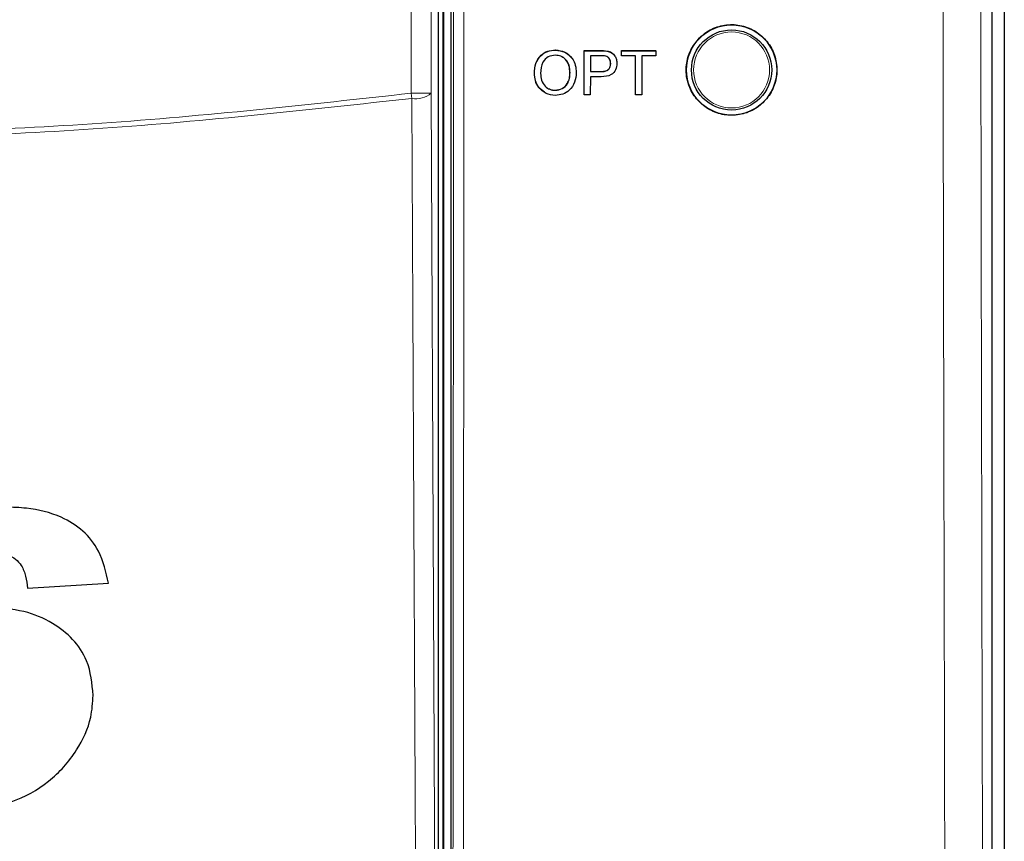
# Model space of a CAD drawing. Header units: millimetres. Extents: x 5 to 418, y 2 to 292.
# Tile 10 of 51: x 74 to 91, y 176 to 189. Entities that reach past the tile are written whole.
import ezdxf

# ---------------------------------------------------------------- set-up
doc = ezdxf.new("R2010")
doc.units = ezdxf.units.MM

msp = doc.modelspace()

# ---------------------------------------------------------------- linework, layer by layer
at = {"color": 7, "linetype": 'Continuous', "lineweight": 25}
for p, q in [((90.8633, 222.8414), (90.8633, 153.4055)), ((90.6621, 153.9178), (90.6621, 199.1303)), ((81.5288, 194.052), (81.5288, 156.4187)), ((81.6621, 194.0854), (81.6621, 156.4198)), ((81.4562, 156.5745), (81.4562, 193.8962)), ((83.3995, 188.9154), (83.398, 188.9166)), ((83.876, 188.5602), (83.8766, 188.9072)), ((83.8781, 188.906), (83.8766, 188.9072)), ((83.8766, 188.9072), (84.1458, 188.9072)), ((83.8768, 188.1732), (83.8781, 188.906)), ((83.8781, 188.906), (84.1472, 188.906)), ((83.9812, 188.8214), (83.9808, 188.5584)), ((84.1562, 188.8214), (83.9812, 188.8214)), ((84.2558, 188.8991), (84.2544, 188.9003)), ((84.3582, 188.8536), (84.3566, 188.855)), ((84.4964, 188.8343), (84.4966, 188.9072)), ((84.4979, 188.8214), (84.4964, 188.8227)), ((84.498, 188.906), (84.4966, 188.9072)), ((84.4966, 188.9072), (85.0695, 188.9072)), ((84.4979, 188.8214), (84.498, 188.906)), ((84.7327, 188.8214), (84.4979, 188.8214)), ((84.498, 188.906), (85.071, 188.906)), ((84.7316, 188.1732), (84.7327, 188.8214)), ((84.836, 188.8214), (84.8349, 188.1732)), ((85.0708, 188.8214), (84.836, 188.8214)), ((85.071, 188.906), (85.0695, 188.9072)), ((85.071, 188.906), (85.0708, 188.8214)), ((84.3192, 188.6924), (84.3178, 188.6936)), ((83.0508, 188.5299), (83.0494, 188.5312)), ((83.6426, 188.5391), (83.6412, 188.5404)), ((83.9807, 188.4738), (83.9802, 188.1732)), ((84.1602, 188.4738), (83.9807, 188.4738)), ((83.9808, 188.5584), (84.1575, 188.5584)), ((83.3975, 188.2483), (83.3961, 188.2496)), ((83.8768, 188.1732), (83.8755, 188.1744)), ((83.9802, 188.1732), (83.8768, 188.1732)), ((84.7316, 188.1732), (84.7303, 188.1743)), ((84.8349, 188.1732), (84.7316, 188.1732)), ((74.6246, 179.9748), (75.9707, 180.0559))]:
    msp.add_line(p, q, dxfattribs=at)
at = {"color": 7, "linetype": 'Continuous', "lineweight": 18}
for p, q in [((81.5434, 156.4187), (81.5434, 194.052)), ((81.0008, 188.199), (81.0008, 193.774)), ((81.334, 193.774), (81.334, 188.199)), ((84.1472, 188.906), (84.1458, 188.9072)), ((84.1575, 188.5584), (84.1561, 188.5596)), ((81.0119, 188.1127), (81.0008, 188.199)), ((81.334, 188.199), (81.0008, 188.199))]:
    msp.add_line(p, q, dxfattribs=at)
at = {"color": 7, "linetype": 'Continuous', "lineweight": 18, "flags": 128}
for points in [[(81.0918, 171.1009), (81.0888, 171.7448), (81.0767, 174.3204), (81.0283, 184.6226), (81.0119, 188.1127)], [(81.334, 188.199), (81.3738, 179.715), (81.4137, 171.1872)]]:
    msp.add_lwpolyline(points, dxfattribs=at)
at = {"color": 7, "linetype": 'Continuous', "lineweight": 25}
for radius in [0.75, 0.6667]:
    msp.add_circle((86.3288, 188.5853), radius, dxfattribs=at)
at = {"color": 7, "linetype": 'Continuous', "lineweight": 18}
msp.add_circle((86.3288, 188.5853), 0.6316, dxfattribs=at)
msp.add_arc((81.0811, 188.499), 0.3925, 259.84532, 310.1364, dxfattribs=at)
for points, knots in [([(89.9384, 153.9701), (89.9368, 154.4136), (89.929, 156.6308), (89.8979, 165.9457), (89.8616, 179.25), (89.8426, 190.7874), (89.8353, 195.2168)], [0, 0, 0, 0, 0.0322876, 0.1614382, 0.6780666, 1, 1, 1, 1]), ([(90.4624, 195.235), (90.4741, 188.3615), (90.4975, 174.6116), (90.5425, 160.8814), (90.565, 154.0149)], [0, 0, 0, 0, 0.4998997, 1, 1, 1, 1]), ([(81.6782, 156.3396), (81.6848, 162.6333), (81.6981, 175.2228), (81.7053, 187.8284), (81.7089, 194.1322)], [0, 0, 0, 0, 0.4999168, 1, 1, 1, 1]), ([(81.8812, 194.1275), (81.8812, 194.0164), (81.8809, 193.4611), (81.8797, 191.1288), (81.8744, 181.8), (81.865, 169.7524), (81.8539, 159.4917), (81.8505, 156.3288)], [0, 0, 0, 0, 0.0088087, 0.0440433, 0.1849823, 0.7487663, 1, 1, 1, 1]), ([(81.0119, 188.1127), (79.3015, 187.9242), (75.8809, 187.5472), (71.8577, 187.4307), (68.3962, 187.464), (65.4949, 187.5896), (62.6063, 187.8325), (60.8829, 188.043), (60.3124, 188.1127)], [0, 0, 0, 0, 0.2486467, 0.497289, 0.5811431, 0.7490357, 0.9169292, 1, 1, 1, 1]), ([(60.3235, 188.199), (62.047, 188.0088), (65.501, 187.6276), (70.6922, 187.4854), (75.8716, 187.6322), (79.2887, 188.0098), (81.0008, 188.199)], [0, 0, 0, 0, 0.2508222, 0.5026819, 0.7508343, 1, 1, 1, 1])]:
    msp.add_open_spline(points, degree=3, knots=knots, dxfattribs=at)
at = {"color": 7, "linetype": 'Continuous', "lineweight": 25}
for points, knots in [([(85.7948, 189.1186), (85.7408, 189.0528), (85.633, 188.9213), (85.5654, 188.6702), (85.5792, 188.414), (85.6785, 188.1757), (85.8508, 187.9838), (86.0772, 187.8595), (86.3321, 187.8174), (86.5866, 187.8622), (86.8116, 187.9886), (86.982, 188.1822), (87.0786, 188.4211), (87.0909, 188.6783), (87.0174, 188.9253), (86.8663, 189.1343), (86.6543, 189.2815), (86.405, 189.3505), (86.148, 189.3321), (85.9378, 189.2448), (85.8345, 189.1536), (85.7948, 189.1186)], [0, 0, 0, 0, 0.053563, 0.1071253, 0.1607129, 0.2143741, 0.2681195, 0.3219247, 0.375741, 0.4295142, 0.4832069, 0.5368154, 0.590373, 0.6439371, 0.697564, 0.7512832, 0.8050816, 0.8589094, 0.9127032, 0.9664164, 1, 1, 1, 1]), ([(83.0494, 188.5312), (83.0531, 188.5861), (83.0605, 188.6958), (83.1463, 188.8291), (83.2687, 188.9061), (83.3549, 188.9131), (83.398, 188.9166)], [0, 0, 0, 0, 0.2805704, 0.5595746, 0.7795608, 1, 1, 1, 1]), ([(83.0508, 188.5299), (83.0545, 188.5849), (83.0619, 188.6945), (83.1477, 188.8278), (83.2701, 188.9049), (83.3563, 188.9119), (83.3995, 188.9154)], [0, 0, 0, 0, 0.2805704, 0.5595746, 0.7795608, 1, 1, 1, 1]), ([(83.3999, 188.8308), (83.3588, 188.8253), (83.2765, 188.8142), (83.1635, 188.7035), (83.1577, 188.595), (83.1542, 188.5287)], [0, 0, 0, 0, 0.2801277, 0.5596529, 1, 1, 1, 1]), ([(83.398, 188.9166), (83.453, 188.9111), (83.5585, 188.9005), (83.6313, 188.8241), (83.6662, 188.7875)], [0, 0, 0, 0, 0.5210819, 1, 1, 1, 1]), ([(83.3995, 188.9154), (83.4534, 188.909), (83.5611, 188.8964), (83.6796, 188.7928), (83.7376, 188.6652), (83.7432, 188.5807), (83.7459, 188.5384)], [0, 0, 0, 0, 0.2795644, 0.5585841, 0.7790872, 1, 1, 1, 1]), ([(83.6426, 188.5391), (83.6402, 188.5791), (83.6353, 188.6589), (83.5806, 188.7598), (83.4941, 188.821), (83.4313, 188.8275), (83.3999, 188.8308)], [0, 0, 0, 0, 0.2807967, 0.5600682, 0.779984, 1, 1, 1, 1]), ([(83.6412, 188.5404), (83.6386, 188.5801), (83.6334, 188.6592), (83.5835, 188.7593), (83.5264, 188.7922), (83.504, 188.8051)], [0, 0, 0, 0, 0.3792008, 0.756342, 1, 1, 1, 1]), ([(84.1458, 188.9072), (84.1661, 188.9072), (84.2025, 188.907), (84.2385, 188.9024), (84.2544, 188.9003)], [0, 0, 0, 0, 0.5601005, 1, 1, 1, 1]), ([(84.1472, 188.906), (84.1676, 188.9059), (84.2039, 188.9057), (84.24, 188.9011), (84.2558, 188.8991)], [0, 0, 0, 0, 0.5601005, 1, 1, 1, 1]), ([(84.2406, 188.815), (84.2249, 188.8173), (84.1969, 188.8215), (84.1686, 188.8215), (84.1562, 188.8214)], [0, 0, 0, 0, 0.5595849, 1, 1, 1, 1]), ([(84.3192, 188.6924), (84.3183, 188.707), (84.3165, 188.7363), (84.2985, 188.7736), (84.2727, 188.8019), (84.2513, 188.8106), (84.2406, 188.815)], [0, 0, 0, 0, 0.2802608, 0.5600775, 0.7801497, 1, 1, 1, 1]), ([(84.2544, 188.9003), (84.282, 188.8952), (84.3206, 188.8879), (84.346, 188.8596), (84.3533, 188.8516)], [0, 0, 0, 0, 0.7160888, 1, 1, 1, 1]), ([(84.2558, 188.8991), (84.2824, 188.8926), (84.3353, 188.8797), (84.3898, 188.8233), (84.4181, 188.7591), (84.421, 188.7166), (84.4225, 188.6953)], [0, 0, 0, 0, 0.280013, 0.5589104, 0.7793956, 1, 1, 1, 1]), ([(84.3177, 188.6937), (84.3168, 188.7082), (84.3148, 188.7373), (84.2992, 188.773), (84.2824, 188.7887), (84.2762, 188.7944)], [0, 0, 0, 0, 0.3886713, 0.7767266, 1, 1, 1, 1]), ([(84.1561, 188.5596), (84.1785, 188.5604), (84.2232, 188.562), (84.2834, 188.5885), (84.314, 188.6407), (84.3165, 188.676), (84.3177, 188.6937)], [0, 0, 0, 0, 0.2814007, 0.5597529, 0.7793558, 1, 1, 1, 1]), ([(84.1575, 188.5584), (84.18, 188.5591), (84.2246, 188.5607), (84.2849, 188.5872), (84.3155, 188.6394), (84.3179, 188.6747), (84.3192, 188.6924)], [0, 0, 0, 0, 0.2814007, 0.5597529, 0.7793558, 1, 1, 1, 1]), ([(84.4225, 188.6953), (84.4185, 188.6587), (84.4107, 188.5856), (84.317, 188.4798), (84.2197, 188.4761), (84.1602, 188.4738)], [0, 0, 0, 0, 0.2807512, 0.5597085, 1, 1, 1, 1]), ([(83.2174, 188.2193), (83.1828, 188.2428), (83.1136, 188.2899), (83.0606, 188.4078), (83.0531, 188.49), (83.0494, 188.5312)], [0, 0, 0, 0, 0.3325502, 0.6661656, 1, 1, 1, 1]), ([(83.3978, 188.1638), (83.3449, 188.1698), (83.2391, 188.182), (83.1221, 188.2822), (83.0615, 188.4056), (83.0544, 188.4884), (83.0508, 188.5299)], [0, 0, 0, 0, 0.27959997, 0.55876532, 0.77931029, 1, 1, 1, 1]), ([(83.1542, 188.5287), (83.1566, 188.4895), (83.1614, 188.4113), (83.2204, 188.3156), (83.3053, 188.2571), (83.3667, 188.2513), (83.3975, 188.2483)], [0, 0, 0, 0, 0.2806566, 0.559885, 0.7798492, 1, 1, 1, 1]), ([(83.3961, 188.2496), (83.4362, 188.2547), (83.5166, 188.265), (83.6, 188.3488), (83.6366, 188.446), (83.6397, 188.5089), (83.6412, 188.5404)], [0, 0, 0, 0, 0.2791002, 0.558192, 0.7788064, 1, 1, 1, 1]), ([(83.3975, 188.2483), (83.4377, 188.2535), (83.5181, 188.2637), (83.6015, 188.3476), (83.6381, 188.4448), (83.6411, 188.5076), (83.6426, 188.5391)], [0, 0, 0, 0, 0.2791002, 0.558192, 0.7788064, 1, 1, 1, 1]), ([(83.7459, 188.5384), (83.7412, 188.4847), (83.7318, 188.3775), (83.6463, 188.2473), (83.524, 188.176), (83.4399, 188.1679), (83.3978, 188.1638)], [0, 0, 0, 0, 0.280353, 0.5595023, 0.7796353, 1, 1, 1, 1]), ([(83.2897, 188.2768), (83.2951, 188.2729), (83.3255, 188.2513), (83.3642, 188.2504), (83.3961, 188.2496)], [0, 0, 0, 0, 0.1780865, 1, 1, 1, 1]), ([(75.9707, 180.0559), (75.9288, 180.2398), (75.8556, 180.5607), (75.5594, 180.9409), (75.1445, 181.199), (74.6915, 181.3076), (74.3775, 181.3174), (74.263, 181.3209)], [0, 0, 0, 0, 0.242898, 0.4237478, 0.6045665, 0.8558512, 1, 1, 1, 1]), ([(74.1048, 180.5517), (74.1701, 180.5473), (74.2841, 180.5396), (74.4283, 180.4616), (74.5377, 180.3414), (74.5991, 180.1703), (74.616, 180.0408), (74.6246, 179.9748)], [0, 0, 0, 0, 0.2181803, 0.3806491, 0.5437188, 0.7674666, 1, 1, 1, 1]), ([(75.7143, 178.1919), (75.6964, 178.3894), (75.6655, 178.7291), (75.3886, 179.1389), (75.0258, 179.42), (74.5417, 179.6213), (74.1675, 179.6427), (73.9655, 179.6542)], [0, 0, 0, 0, 0.2335403, 0.4017202, 0.5694332, 0.7676612, 1, 1, 1, 1]), ([(73.3726, 176.2568), (73.7067, 176.2869), (74.2794, 176.3385), (74.9984, 176.736), (75.4467, 177.2397), (75.6855, 177.7518), (75.7064, 178.0705), (75.7143, 178.1919)], [0, 0, 0, 0, 0.2923013, 0.501145, 0.7100044, 0.88957, 1, 1, 1, 1])]:
    msp.add_open_spline(points, degree=3, knots=knots, dxfattribs=at)

doc.saveas('drawing.dxf')
